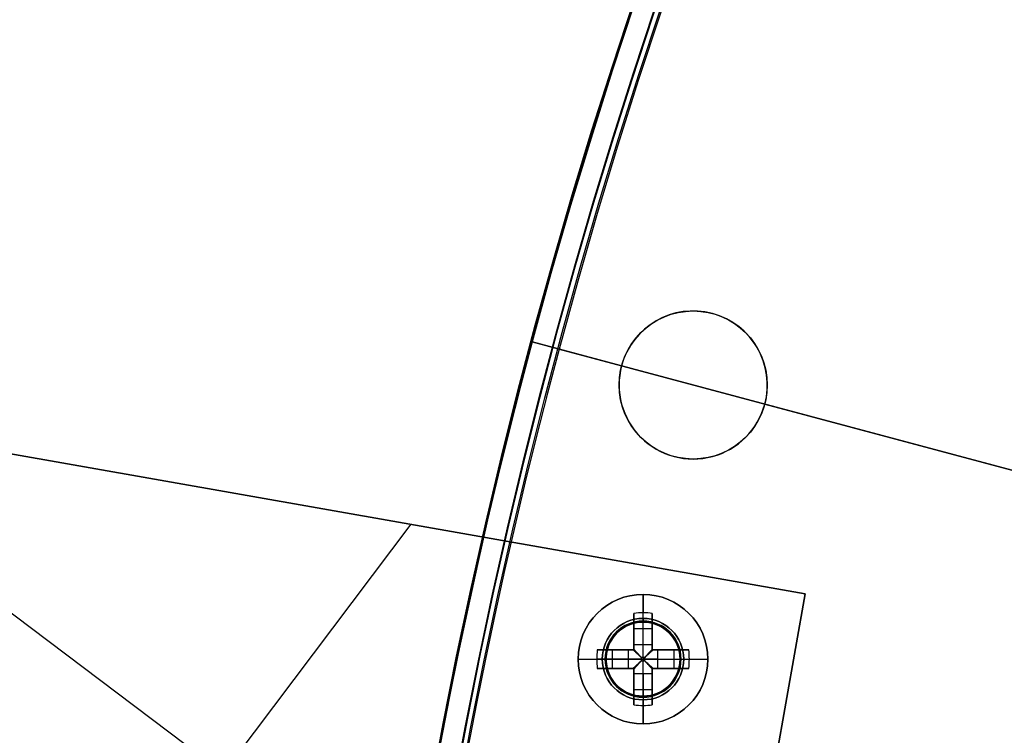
# Model space of a CAD drawing. Header units: millimetres. Extents: x -83 to 676, y -83 to 676.
# Tile 103 of 256: x -18 to 36, y 352 to 391. Entities that reach past the tile are written whole.
import ezdxf

# ---------------------------------------------------------------- set-up
doc = ezdxf.new("R2010")
doc.units = ezdxf.units.MM
doc.header["$MEASUREMENT"] = 0
doc.layers.add('IGES level 0', color=7, linetype='Continuous', true_color=0xff7878)

msp = doc.modelspace()

# ---------------------------------------------------------------- linework, layer by layer
at = {"layer": 'IGES level 0', "color": 254, "true_color": 0xcad1ee}
for p, q in [((19.832, 374.774), (19.832, 374.774, -1.2)), ((14.933, 371.946, -1.2), (14.933, 371.946)), ((14.933, 371.946), (14.933, 371.946, -1.2)), ((-32.775, 369.792, 47), (24.836, 359.633, 47)), ((24.836, 359.633, 48), (-32.775, 369.792, 48)), ((22.66, 369.875), (22.66, 369.875, -1.2)), ((22.66, 369.875, -1.2), (22.66, 369.875)), ((17.761, 367.047), (17.761, 367.047, -1.2)), ((-4.708, 364.843, 48), (-4.708, 364.843, 47)), ((24.836, 359.633, 48), (19.626, 330.089, 48)), ((19.626, 330.089, 47), (24.836, 359.633, 47)), ((24.836, 359.633, 47.5), (19.626, 330.089, 47.5)), ((24.836, 359.633, 47), (24.836, 359.633, 48)), ((24.836, 359.633, 47), (24.836, 359.633, 48)), ((16.607, 358.03, 47), (16.607, 358.03, 45.8)), ((14.492, 357.302, 48), (14.492, 357.302, 47)), ((14.492, 357.302, 47), (14.492, 357.302, 48)), ((17.293, 357.696, 48), (17.293, 357.696, 47)), ((14.157, 356.616, 45.8), (14.157, 356.616, 47)), ((14.157, 356.616, 47), (14.157, 356.616, 45.8)), ((18.021, 355.581, 47), (18.021, 355.581, 45.8)), ((18.021, 355.581, 45.8), (18.021, 355.581, 47)), ((17.686, 354.895, 47), (17.686, 354.895, 48)), ((17.686, 354.895, 48), (17.686, 354.895, 47)), ((14.885, 354.501, 48), (14.885, 354.501, 47)), ((15.571, 354.166, 47), (15.571, 354.166, 45.8))]:
    msp.add_line(p, q, dxfattribs=at)
at = {"layer": 'IGES level 0', "color": 153, "true_color": 0x5393cf}
for p, q in [((10.103, 373.24), (14.933, 371.946)), ((10.103, 373.24), (10.103, 373.24, -1.2)), ((14.933, 371.946, -1.2), (10.103, 373.24, -1.2)), ((10.103, 373.24, -1.2), (10.103, 373.24)), ((22.66, 369.875), (63.712, 358.875)), ((63.712, 358.875, -1.2), (22.66, 369.875, -1.2))]:
    msp.add_line(p, q, dxfattribs=at)
at = {"layer": 'IGES level 0', "color": 124, "true_color": 0x1aa180}
for p, q in [((11.552, 372.852, 47), (62.263, 359.264, 47)), ((11.552, 372.852, 47), (11.552, 372.852, 45.8)), ((62.263, 359.264, 45.8), (11.552, 372.852, 45.8)), ((11.552, 372.852, 45.8), (11.552, 372.852, 47))]:
    msp.add_line(p, q, dxfattribs=at)
at = {"layer": 'IGES level 0', "color": 11, "true_color": 0xff7887}
for p, q in [((10.688, 336.932, 48), (-32.792, 369.697, 48)), ((10.688, 336.932, 47), (-32.792, 369.697, 47)), ((24.836, 359.633, 48), (-32.775, 369.792, 48)), ((24.836, 359.633, 47), (-32.775, 369.792, 47)), ((3.557, 363.385, 48), (-16.706, 336.495, 48)), ((3.557, 363.385, 47), (-16.706, 336.495, 47)), ((19.626, 330.089, 48), (24.836, 359.633, 48)), ((19.626, 330.089, 47), (24.836, 359.633, 47))]:
    msp.add_line(p, q, dxfattribs=at)
at = {"layer": 'IGES level 0', "color": 1, "true_color": 0xff0808}
for p, q in [((16.089, 358.298, 48), (16.089, 359.598, 48)), ((15.589, 356.885, 48.463), (15.589, 358.573, 50.13)), ((15.589, 358.573, 50.13), (15.589, 356.885, 48.463)), ((16.089, 356.885, 48.463), (16.089, 358.598, 50.155)), ((16.589, 358.573, 50.13), (16.589, 356.885, 48.463)), ((16.589, 356.885, 48.463), (16.589, 358.573, 50.13)), ((15.589, 356.598, 49.699), (15.589, 358.136, 49.699)), ((16.089, 358.098, 47.8), (16.089, 358.098, 40)), ((16.089, 354.098, 40), (16.089, 358.098, 40)), ((16.089, 358.098, 40), (16.089, 358.098, 47.8)), ((16.589, 358.136, 49.699), (16.589, 356.598, 49.699)), ((15.589, 357.754, 49.322), (16.589, 357.754, 49.322)), ((15.589, 357.586, 49.155), (15.589, 357.586, 50.83)), ((16.589, 357.586, 49.155), (16.589, 357.586, 50.83)), ((15.589, 356.885, 48.463), (16.589, 356.885, 48.463)), ((15.589, 356.885, 48.463), (16.589, 356.885, 48.463)), ((13.614, 356.598, 50.13), (15.303, 356.598, 48.463)), ((15.303, 356.598, 48.463), (13.614, 356.598, 50.13)), ((14.051, 356.598, 49.699), (15.589, 356.598, 49.699)), ((14.433, 355.598, 49.322), (14.433, 356.598, 49.322)), ((14.602, 356.598, 49.155), (14.602, 356.598, 50.83)), ((15.303, 355.598, 48.463), (15.303, 356.598, 48.463)), ((15.303, 355.598, 48.463), (15.303, 356.598, 48.463)), ((15.589, 356.598, 51.128), (15.589, 356.598, 48.27)), ((15.589, 356.598, 48.27), (15.589, 356.598, 51.128)), ((16.187, 356.196, 48.18), (15.991, 356.196, 48.18)), ((15.991, 356.196, 48.18), (15.991, 356.001, 48.18)), ((15.991, 356.196, 48.18), (15.991, 356.001, 48.18)), ((16.187, 356.196, 48.18), (15.991, 356.196, 48.18)), ((16.089, 356.196, 48.18), (16.089, 356.001, 48.18)), ((16.187, 356.001, 48.18), (16.187, 356.196, 48.18)), ((16.187, 356.001, 48.18), (16.187, 356.196, 48.18)), ((16.589, 356.598, 51.128), (16.589, 356.598, 48.27)), ((16.589, 356.598, 49.699), (18.127, 356.598, 49.699)), ((16.589, 356.598, 48.27), (16.589, 356.598, 51.128)), ((16.875, 356.598, 48.463), (18.564, 356.598, 50.13)), ((16.875, 356.598, 48.463), (16.875, 355.598, 48.463)), ((18.564, 356.598, 50.13), (16.875, 356.598, 48.463)), ((16.875, 356.598, 48.463), (16.875, 355.598, 48.463)), ((17.576, 356.598, 49.155), (17.576, 356.598, 50.83)), ((17.745, 356.598, 49.322), (17.745, 355.598, 49.322)), ((12.589, 356.098, 48), (13.889, 356.098, 48)), ((15.303, 356.098, 48.463), (13.589, 356.098, 50.155)), ((14.089, 356.098, 47.8), (14.089, 356.098, 40)), ((14.089, 356.098, 40), (18.089, 356.098, 40)), ((15.991, 356.098, 48.18), (16.187, 356.098, 48.18)), ((15.991, 356.001, 48.18), (16.187, 356.001, 48.18)), ((15.991, 356.001, 48.18), (16.187, 356.001, 48.18)), ((16.875, 356.098, 48.463), (18.589, 356.098, 50.155)), ((18.089, 356.098, 47.8), (18.089, 356.098, 40)), ((18.289, 356.098, 48), (19.589, 356.098, 48)), ((15.303, 355.598, 48.463), (13.614, 355.598, 50.13)), ((13.614, 355.598, 50.13), (15.303, 355.598, 48.463)), ((15.589, 355.598, 49.699), (14.051, 355.598, 49.699)), ((14.602, 355.598, 49.155), (14.602, 355.598, 50.83)), ((15.589, 355.598, 51.128), (15.589, 355.598, 48.27)), ((15.589, 355.598, 48.27), (15.589, 355.598, 51.128)), ((15.589, 354.06, 49.699), (15.589, 355.598, 49.699)), ((15.589, 353.624, 50.13), (15.589, 355.312, 48.463)), ((16.589, 355.312, 48.463), (15.589, 355.312, 48.463)), ((15.589, 355.312, 48.463), (15.589, 353.624, 50.13)), ((16.589, 355.312, 48.463), (15.589, 355.312, 48.463)), ((16.089, 355.312, 48.463), (16.089, 353.598, 50.155)), ((16.589, 355.598, 51.128), (16.589, 355.598, 48.27)), ((16.589, 355.598, 49.699), (16.589, 354.06, 49.699)), ((16.589, 355.598, 48.27), (16.589, 355.598, 51.128)), ((18.127, 355.598, 49.699), (16.589, 355.598, 49.699)), ((16.589, 355.312, 48.463), (16.589, 353.624, 50.13)), ((16.589, 353.624, 50.13), (16.589, 355.312, 48.463)), ((18.564, 355.598, 50.13), (16.875, 355.598, 48.463)), ((16.875, 355.598, 48.463), (18.564, 355.598, 50.13)), ((17.576, 355.598, 49.155), (17.576, 355.598, 50.83)), ((15.589, 354.611, 49.155), (15.589, 354.611, 50.83)), ((16.589, 354.611, 49.155), (16.589, 354.611, 50.83)), ((16.589, 354.442, 49.322), (15.589, 354.442, 49.322)), ((16.089, 354.098, 40), (16.089, 354.098, 47.8)), ((16.089, 354.098, 47.8), (16.089, 354.098, 40)), ((16.089, 352.598, 48), (16.089, 353.898, 48))]:
    msp.add_line(p, q, dxfattribs=at)
at = {"layer": 'IGES level 0', "color": 153, "true_color": 0x5393cf}
for centre, radius in [((296.5, 296.5), 296.5), ((296.5, 296.5, -1.2), 296.5), ((18.796, 370.91), 4), ((18.796, 370.91, -1.2), 4)]:
    msp.add_circle(centre, radius, dxfattribs=at)
at = {"layer": 'IGES level 0'}
for centre, radius in [((296.5, 296.5, 47), 296.5), ((296.5, 296.5), 296.5), ((296.5, 296.5, 47), 295.3), ((296.5, 296.5), 295.3)]:
    msp.add_circle(centre, radius, dxfattribs=at)
at = {"layer": 'IGES level 0', "color": 124, "true_color": 0x1aa180}
for centre, radius in [((296.5, 296.5, 47), 295), ((296.5, 296.5, 45.8), 295), ((16.089, 356.098, 47), 2), ((16.089, 356.098, 45.8), 2)]:
    msp.add_circle(centre, radius, dxfattribs=at)
at = {"layer": 'IGES level 0', "color": 1, "true_color": 0xff0808}
for centre, radius in [((16.089, 356.098, 48), 3.5), ((16.089, 356.098, 48), 2.2), ((16.089, 356.098, 40), 2)]:
    msp.add_circle(centre, radius, dxfattribs=at)
at = {"layer": 'IGES level 0', "color": 11, "true_color": 0xff7887}
for centre in [(16.089, 356.098, 48), (16.089, 356.098, 47)]:
    msp.add_circle(centre, 2, dxfattribs=at)
at = {"layer": 'IGES level 0'}
for centre, radius in [((296.5, 296.5), 296.5), ((296.5, 296.5, 47), 296.5), ((296.5, 296.5, 23.5), 296.5), ((296.5, 296.5, 47), 295.3), ((296.5, 296.5), 295.3), ((296.5, 296.5, 23.5), 295.3)]:
    msp.add_arc(centre, radius, 45, 225, dxfattribs=at)
at = {"layer": 'IGES level 0', "color": 153, "true_color": 0x5393cf}
for centre, start, end in [((296.5, 296.5, -1.2), 345, 165), ((296.5, 296.5), 345, 165), ((296.5, 296.5, -0.6), 345, 165), ((296.5, 296.5, -1.2), 165, 345), ((296.5, 296.5), 165, 345), ((296.5, 296.5, -0.6), 165, 345)]:
    msp.add_arc(centre, 296.5, start, end, dxfattribs=at)
at = {"layer": 'IGES level 0', "color": 124, "true_color": 0x1aa180}
for centre, start, end in [((296.5, 296.5, 45.8), 345, 165), ((296.5, 296.5, 47), 345, 165), ((296.5, 296.5, 46.4), 345, 165), ((296.5, 296.5, 45.8), 165, 345), ((296.5, 296.5, 47), 165, 345), ((296.5, 296.5, 46.4), 165, 345)]:
    msp.add_arc(centre, 295, start, end, dxfattribs=at)
at = {"layer": 'IGES level 0', "color": 254, "true_color": 0xcad1ee}
for centre, radius, start, end in [((18.796, 370.91), 4, 345, 165), ((18.796, 370.91, -1.2), 4, 345, 165), ((18.796, 370.91, -0.6), 4, 345, 165), ((18.796, 370.91), 4, 165, 345), ((18.796, 370.91, -1.2), 4, 165, 345), ((18.796, 370.91, -0.6), 4, 165, 345), ((16.089, 356.098, 47), 2, 345, 165), ((16.089, 356.098, 45.8), 2, 345, 165), ((16.089, 356.098, 46.4), 2, 345, 165), ((16.089, 356.098, 48), 2, 323, 143), ((16.089, 356.098, 47), 2, 323, 143), ((16.089, 356.098, 47.5), 2, 323, 143), ((16.089, 356.098, 48), 2, 143, 323), ((16.089, 356.098, 47), 2, 143, 323), ((16.089, 356.098, 47.5), 2, 143, 323), ((16.089, 356.098, 47), 2, 165, 345), ((16.089, 356.098, 45.8), 2, 165, 345), ((16.089, 356.098, 46.4), 2, 165, 345)]:
    msp.add_arc(centre, radius, start, end, dxfattribs=at)
at = {"layer": 'IGES level 0', "color": 1, "true_color": 0xff0808}
for centre, radius, start, end in [((16.089, 356.098, 48), 3.5, 360, 180), ((16.089, 356.098, 48), 2.2, 90, 270), ((16.089, 356.098, 47.941), 2.059, 90, 270), ((16.089, 356.098, 40), 2, 90, 270), ((16.089, 356.098, 47.8), 2, 90, 270), ((16.089, 356.098, 43.9), 2, 90, 270), ((16.089, 356.098, 47.8), 2, 90, 270), ((16.089, 356.098, 48), 2.2, 270, 90), ((16.089, 356.098, 47.941), 2.059, 270, 90), ((16.089, 356.098, 47.8), 2, 270, 90), ((16.089, 356.098, 40), 2, 270, 90), ((16.089, 356.098, 47.8), 2, 270, 90), ((16.089, 356.098, 43.9), 2, 270, 90), ((16.089, 356.098, 48), 3.5, 180, 0)]:
    msp.add_arc(centre, radius, start, end, dxfattribs=at)
at = {"layer": 'IGES level 0', "color": 1, "true_color": 0xff0808, "extrusion": (1, 0, 0)}
for centre, radius, start, end in [((356.098, 47.686, 16.089), 3.514, 5.1275, 44.6488), ((356.098, 47.686, 16.589), 3.478, 44.6488, 81.7352), ((358.298, 47.8, 16.089), 0.2, 90, 180), ((356.196, 49.16, 15.589), 0.98, 296.5596, 314.6488), ((356.196, 49.16, 16.089), 0.98, 270, 314.6488), ((356.196, 49.16, 16.589), 0.98, 296.5596, 314.6488), ((356.001, 49.16, 16.089), 0.98, 225.3512, 270), ((356.098, 47.686, 15.589), 3.478, 98.2648, 135.3512), ((356.001, 49.16, 15.589), 0.98, 225.3512, 243.4404), ((356.001, 49.16, 15.589), 0.98, 225.3512, 243.4404), ((356.001, 49.16, 16.589), 0.98, 225.3512, 243.4404), ((353.898, 47.8, 16.089), 0.2, 0, 90), ((356.098, 47.686, 16.089), 3.514, 135.3512, 174.8725)]:
    msp.add_arc(centre, radius, start, end, dxfattribs=at)
at = {"layer": 'IGES level 0', "color": 1, "true_color": 0xff0808, "extrusion": (-9.0207e-15, -0.70276, 0.711427)}
msp.add_arc((16.089, 286.85, -216.326), 3.514, 81.8199, 98.1801, dxfattribs=at)
at = {"layer": 'IGES level 0', "color": 1, "true_color": 0xff0808, "extrusion": (1.24482e-14, -0.70276, 0.711427)}
msp.add_arc((16.089, 286.85, -216.326), 3.514, 81.8199, 98.1801, dxfattribs=at)
at = {"layer": 'IGES level 0', "color": 1, "true_color": 0xff0808, "extrusion": (1, 2.79819e-15, -6.92474e-15)}
msp.add_arc((356.098, 47.686, 15.589), 3.478, 44.6488, 81.7352, dxfattribs=at)
at = {"layer": 'IGES level 0', "color": 1, "true_color": 0xff0808, "extrusion": (1, -4.4365e-15, -8.77975e-15)}
msp.add_arc((356.098, 47.686, 15.589), 3.478, 44.6488, 81.7352, dxfattribs=at)
at = {"layer": 'IGES level 0', "color": 1, "true_color": 0xff0808, "extrusion": (1, 1.46061e-14, 1.46625e-14)}
msp.add_arc((356.098, 47.686, 16.589), 3.478, 44.6488, 81.7352, dxfattribs=at)
at = {"layer": 'IGES level 0', "color": 1, "true_color": 0xff0808, "extrusion": (1, -4.2885e-14, 4.2885e-14)}
msp.add_arc((358.298, 47.8, 16.089), 0.2, 90, 180, dxfattribs=at)
at = {"layer": 'IGES level 0', "color": 1, "true_color": 0xff0808, "extrusion": (1, -8.48709e-14, 1.18528e-13)}
msp.add_arc((356.196, 49.16, 15.589), 0.98, 296.5596, 314.6488, dxfattribs=at)
at = {"layer": 'IGES level 0', "color": 1, "true_color": 0xff0808, "extrusion": (1, 3.39484e-13, -4.74112e-13)}
msp.add_arc((356.196, 49.16, 16.589), 0.98, 296.5596, 314.6488, dxfattribs=at)
at = {"layer": 'IGES level 0', "color": 1, "true_color": 0xff0808, "extrusion": (0.70276, -4.06068e-15, 0.711427)}
msp.add_arc((356.098, 22.066, 45.232), 3.514, 81.8199, 98.1801, dxfattribs=at)
at = {"layer": 'IGES level 0', "color": 1, "true_color": 0xff0808, "extrusion": (0.70276, 1.88624e-14, 0.711427)}
msp.add_arc((356.098, 22.066, 45.232), 3.514, 81.8199, 90, dxfattribs=at)
at = {"layer": 'IGES level 0', "color": 1, "true_color": 0xff0808, "extrusion": (-1.41968e-13, 1, 2.80952e-13)}
msp.add_arc((-16.089, 47.686, 356.598), 3.478, 44.6488, 81.7352, dxfattribs=at)
at = {"layer": 'IGES level 0', "color": 1, "true_color": 0xff0808, "extrusion": (0, 1, 0)}
for centre, radius, start, end in [((-16.089, 47.686, 356.598), 3.478, 44.6488, 81.7352), ((-16.089, 47.686, 356.598), 3.478, 98.2648, 135.3512), ((-16.089, 47.686, 356.598), 3.478, 98.2648, 135.3512), ((-16.187, 49.16, 356.598), 0.98, 225.3512, 243.4404), ((-16.187, 49.16, 356.598), 0.98, 225.3512, 243.4404), ((-16.089, 47.686, 356.098), 3.514, 5.1275, 44.6488), ((-15.991, 49.16, 356.098), 0.98, 270, 314.6488), ((-16.187, 49.16, 356.098), 0.98, 225.3512, 270), ((-16.089, 47.686, 356.098), 3.514, 135.3512, 174.8725), ((-16.089, 47.686, 355.598), 3.478, 44.6488, 81.7352), ((-15.991, 49.16, 355.598), 0.98, 296.5596, 314.6488), ((-16.089, 47.686, 355.598), 3.478, 98.2648, 135.3512), ((-16.187, 49.16, 355.598), 0.98, 225.3512, 243.4404), ((-16.187, 49.16, 355.598), 0.98, 225.3512, 243.4404)]:
    msp.add_arc(centre, radius, start, end, dxfattribs=at)
at = {"layer": 'IGES level 0', "color": 1, "true_color": 0xff0808, "extrusion": (2.71587e-12, 1, 3.7929e-12)}
for centre in [(-15.991, 49.16, 356.598), (-15.991, 49.16, 355.598)]:
    msp.add_arc(centre, 0.98, 296.5596, 314.6488, dxfattribs=at)
at = {"layer": 'IGES level 0', "color": 1, "true_color": 0xff0808, "extrusion": (-5.43174e-12, 1, -7.5858e-12)}
msp.add_arc((-15.991, 49.16, 356.598), 0.98, 296.5596, 314.6488, dxfattribs=at)
at = {"layer": 'IGES level 0', "color": 1, "true_color": 0xff0808, "extrusion": (0.689371, -0.689371, -0.222565)}
msp.add_arc((263.176, -6.536, -245.659), 0.08, 257.4403, 282.5475, dxfattribs=at)
at = {"layer": 'IGES level 0', "color": 1, "true_color": 0xff0808, "extrusion": (0.702705, -0.702705, -0.111406)}
msp.add_arc((263.176, 21.148, -244.639), 0.08, 263.7148, 276.3569, dxfattribs=at)
at = {"layer": 'IGES level 0', "color": 1, "true_color": 0xff0808, "extrusion": (0.702705, 0.702705, 0.111406)}
msp.add_arc((240.423, 18.614, 267.251), 0.08, 263.6431, 276.2852, dxfattribs=at)
at = {"layer": 'IGES level 0', "color": 1, "true_color": 0xff0808, "extrusion": (0.689371, 0.689371, 0.222565)}
msp.add_arc((240.423, -11.6, 267.842), 0.08, 257.4525, 282.5597, dxfattribs=at)
at = {"layer": 'IGES level 0', "color": 1, "true_color": 0xff0808, "extrusion": (-0.70276, 1.90408e-14, 0.711427)}
msp.add_arc((-356.098, 44.958, 22.618), 3.514, 81.8199, 98.1801, dxfattribs=at)
at = {"layer": 'IGES level 0', "color": 1, "true_color": 0xff0808, "extrusion": (-0.70276, 3.04505e-14, 0.711427)}
msp.add_arc((-356.098, 44.958, 22.618), 3.514, 90, 98.1801, dxfattribs=at)
at = {"layer": 'IGES level 0', "color": 1, "true_color": 0xff0808, "extrusion": (-2.49185e-13, 1, 1.15606e-13)}
msp.add_arc((-16.089, 47.686, 356.098), 3.514, 5.1275, 44.6488, dxfattribs=at)
at = {"layer": 'IGES level 0', "color": 1, "true_color": 0xff0808, "extrusion": (0.70276, 1.94877e-14, 0.711427)}
msp.add_arc((356.098, 22.066, 45.232), 3.514, 90, 98.1801, dxfattribs=at)
at = {"layer": 'IGES level 0', "color": 1, "true_color": 0xff0808, "extrusion": (2.1883e-10, 1, 2.8762e-11)}
msp.add_arc((-13.889, 47.8, 356.098), 0.2, 90, 180, dxfattribs=at)
at = {"layer": 'IGES level 0', "color": 1, "true_color": 0xff0808, "extrusion": (0.689371, 0.689371, -0.222565)}
msp.add_arc((240.423, 105.548, 245.309), 0.08, 257.4403, 282.5475, dxfattribs=at)
at = {"layer": 'IGES level 0', "color": 1, "true_color": 0xff0808, "extrusion": (0.702705, 0.702705, -0.111406)}
msp.add_arc((240.423, 77.252, 255.825), 0.08, 263.7148, 276.3569, dxfattribs=at)
at = {"layer": 'IGES level 0', "color": 1, "true_color": 0xff0808, "extrusion": (0.702705, -0.702705, 0.111406)}
msp.add_arc((263.176, 74.717, -233.213), 0.08, 263.6431, 276.2852, dxfattribs=at)
at = {"layer": 'IGES level 0', "color": 1, "true_color": 0xff0808, "extrusion": (0.689371, -0.689371, 0.222565)}
msp.add_arc((263.176, 100.484, -223.126), 0.08, 257.4525, 282.5597, dxfattribs=at)
at = {"layer": 'IGES level 0', "color": 1, "true_color": 0xff0808, "extrusion": (2.18833e-10, 1, -2.87618e-11)}
msp.add_arc((-18.289, 47.8, 356.098), 0.2, 360, 90, dxfattribs=at)
at = {"layer": 'IGES level 0', "color": 1, "true_color": 0xff0808, "extrusion": (-0.70276, 2.19195e-14, 0.711427)}
msp.add_arc((-356.098, 44.958, 22.618), 3.514, 81.8199, 90, dxfattribs=at)
at = {"layer": 'IGES level 0', "color": 1, "true_color": 0xff0808, "extrusion": (-2.49185e-13, 1, -1.15606e-13)}
msp.add_arc((-16.089, 47.686, 356.098), 3.514, 135.3512, 174.8725, dxfattribs=at)
at = {"layer": 'IGES level 0', "color": 1, "true_color": 0xff0808, "extrusion": (1.41968e-13, 1, -2.80952e-13)}
msp.add_arc((-16.089, 47.686, 355.598), 3.478, 44.6488, 81.7352, dxfattribs=at)
at = {"layer": 'IGES level 0', "color": 1, "true_color": 0xff0808, "extrusion": (1, 1.01696e-14, -5.88276e-15)}
msp.add_arc((356.098, 47.686, 15.589), 3.478, 98.2648, 135.3512, dxfattribs=at)
at = {"layer": 'IGES level 0', "color": 1, "true_color": 0xff0808, "extrusion": (1, 5.73308e-15, 2.89699e-15)}
msp.add_arc((356.098, 47.686, 16.589), 3.478, 98.2648, 135.3512, dxfattribs=at)
at = {"layer": 'IGES level 0', "color": 1, "true_color": 0xff0808, "extrusion": (1, -8.87301e-15, 1.75595e-14)}
msp.add_arc((356.098, 47.686, 16.589), 3.478, 98.2648, 135.3512, dxfattribs=at)
at = {"layer": 'IGES level 0', "color": 1, "true_color": 0xff0808, "extrusion": (1.41968e-13, 1, 2.80952e-13)}
msp.add_arc((-16.089, 47.686, 355.598), 3.478, 98.2648, 135.3512, dxfattribs=at)
at = {"layer": 'IGES level 0', "color": 1, "true_color": 0xff0808, "extrusion": (1, 1.69742e-13, 2.37056e-13)}
msp.add_arc((356.001, 49.16, 16.589), 0.98, 225.3512, 243.4404, dxfattribs=at)
at = {"layer": 'IGES level 0', "color": 1, "true_color": 0xff0808, "extrusion": (1, -4.2885e-14, -4.2885e-14)}
msp.add_arc((353.898, 47.8, 16.089), 0.2, 360, 90, dxfattribs=at)
at = {"layer": 'IGES level 0', "color": 1, "true_color": 0xff0808, "extrusion": (-1.24501e-14, 0.70276, 0.711427)}
msp.add_arc((-16.089, -219.826, 284.177), 3.514, 81.8199, 98.1801, dxfattribs=at)
at = {"layer": 'IGES level 0', "color": 1, "true_color": 0xff0808, "extrusion": (4.8968e-14, 0.70276, 0.711427)}
msp.add_arc((-16.089, -219.826, 284.177), 3.514, 81.8199, 98.1801, dxfattribs=at)
at = {"layer": 'IGES level 0', "color": 1, "true_color": 0xff0808}
for points in [[(15.553, 356.598, 48.283), (15.565, 356.598, 48.277), (15.577, 356.598, 48.273), (15.589, 356.598, 48.27)], [(15.589, 356.598, 48.27), (15.589, 356.611, 48.273), (15.589, 356.622, 48.277), (15.589, 356.634, 48.283)], [(16.589, 356.634, 48.283), (16.589, 356.622, 48.277), (16.589, 356.611, 48.273), (16.589, 356.598, 48.27)], [(16.589, 356.598, 48.27), (16.601, 356.598, 48.273), (16.613, 356.598, 48.277), (16.625, 356.598, 48.283)], [(15.589, 355.598, 48.27), (15.577, 355.598, 48.273), (15.565, 355.598, 48.277), (15.553, 355.598, 48.283)], [(15.589, 355.563, 48.283), (15.589, 355.574, 48.277), (15.589, 355.586, 48.273), (15.589, 355.598, 48.27)], [(16.589, 355.598, 48.27), (16.589, 355.586, 48.273), (16.589, 355.574, 48.277), (16.589, 355.563, 48.283)], [(16.625, 355.598, 48.283), (16.613, 355.598, 48.277), (16.601, 355.598, 48.273), (16.589, 355.598, 48.27)]]:
    msp.add_open_spline(points, degree=3, dxfattribs=at)
for points, knots in [([(15.589, 356.598, 48.27), (15.582, 356.598, 48.272), (15.575, 356.598, 48.274), (15.563, 356.598, 48.279), (15.558, 356.598, 48.281), (15.553, 356.598, 48.283)], [0, 0, 0, 0, 0.00002195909, 0.00002195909, 0.0000380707, 0.0000380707, 0.0000380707, 0.0000380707]), ([(15.553, 356.598, 48.283), (15.598, 356.557, 48.261), (15.644, 356.515, 48.242), (15.739, 356.428, 48.212), (15.788, 356.382, 48.2), (15.889, 356.29, 48.184), (15.94, 356.243, 48.18), (15.991, 356.196, 48.18)], [0, 0, 0, 0, 0.320257, 0.320257, 0.655825, 0.655825, 1, 1, 1, 1]), ([(15.553, 356.598, 48.283), (15.569, 356.584, 48.275), (15.586, 356.568, 48.268), (15.62, 356.537, 48.253), (15.637, 356.521, 48.246), (15.672, 356.489, 48.233), (15.69, 356.473, 48.227), (15.724, 356.441, 48.217), (15.74, 356.427, 48.212), (15.774, 356.396, 48.204), (15.791, 356.38, 48.2), (15.828, 356.346, 48.193), (15.846, 356.329, 48.191), (15.885, 356.294, 48.186), (15.905, 356.276, 48.183), (15.945, 356.239, 48.181), (15.965, 356.22, 48.18), (15.988, 356.199, 48.18), (15.99, 356.198, 48.18), (15.991, 356.196, 48.18)], [0, 0, 0, 0, 0.129053, 0.129053, 0.256755, 0.256755, 0.38469, 0.38469, 0.5, 0.5, 0.626455, 0.626455, 0.749753, 0.749753, 0.874877, 0.874877, 0.989347, 0.989347, 1, 1, 1, 1]), ([(15.587, 356.598, 48.271), (15.623, 356.559, 48.253), (15.683, 356.494, 48.228), (15.744, 356.427, 48.211), (15.768, 356.401, 48.206)], [0.0440598, 0.0440598, 0.0440598, 0.0440598, 0.3202573, 0.497, 0.497, 0.497, 0.497]), ([(15.991, 356.196, 48.18), (15.973, 356.216, 48.18), (15.955, 356.235, 48.18), (15.921, 356.273, 48.183), (15.904, 356.292, 48.184), (15.871, 356.327, 48.189), (15.855, 356.345, 48.191), (15.824, 356.378, 48.197), (15.809, 356.395, 48.2), (15.786, 356.419, 48.206), (15.779, 356.427, 48.208), (15.757, 356.452, 48.214), (15.741, 356.468, 48.218), (15.711, 356.502, 48.229), (15.696, 356.518, 48.234), (15.666, 356.551, 48.246), (15.651, 356.567, 48.253), (15.622, 356.598, 48.266), (15.607, 356.614, 48.273), (15.592, 356.631, 48.282), (15.591, 356.632, 48.282), (15.589, 356.634, 48.283)], [0, 0, 0, 0, 0.101614, 0.101614, 0.209673, 0.209673, 0.321553, 0.321553, 0.439036, 0.439036, 0.5, 0.5, 0.625, 0.625, 0.744934, 0.744934, 0.864797, 0.864797, 0.986554, 0.986554, 1, 1, 1, 1]), ([(15.589, 356.634, 48.283), (15.589, 356.627, 48.28), (15.589, 356.62, 48.277), (15.589, 356.608, 48.273), (15.589, 356.603, 48.271), (15.589, 356.598, 48.27)], [0, 0, 0, 0, 0.00002297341, 0.00002297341, 0.0000380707, 0.0000380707, 0.0000380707, 0.0000380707]), ([(16.589, 356.634, 48.283), (16.574, 356.618, 48.275), (16.559, 356.602, 48.268), (16.528, 356.568, 48.253), (16.512, 356.55, 48.246), (16.48, 356.515, 48.233), (16.463, 356.497, 48.227), (16.432, 356.463, 48.217), (16.417, 356.447, 48.212), (16.387, 356.414, 48.204), (16.37, 356.396, 48.2), (16.337, 356.36, 48.193), (16.32, 356.341, 48.191), (16.285, 356.303, 48.186), (16.266, 356.283, 48.183), (16.23, 356.243, 48.181), (16.211, 356.223, 48.18), (16.19, 356.2, 48.18), (16.188, 356.198, 48.18), (16.187, 356.196, 48.18)], [0, 0, 0, 0, 0.1290525, 0.1290525, 0.2567545, 0.2567545, 0.3846897, 0.3846897, 0.5, 0.5, 0.6264552, 0.6264552, 0.7497533, 0.7497533, 0.8748767, 0.8748767, 0.9893473, 0.9893473, 1, 1, 1, 1]), ([(16.589, 356.634, 48.283), (16.548, 356.589, 48.261), (16.506, 356.543, 48.242), (16.418, 356.448, 48.212), (16.373, 356.399, 48.2), (16.281, 356.298, 48.184), (16.234, 356.247, 48.18), (16.187, 356.196, 48.18)], [0, 0, 0, 0, 0.320257, 0.320257, 0.655825, 0.655825, 1, 1, 1, 1]), ([(16.187, 356.196, 48.18), (16.207, 356.214, 48.18), (16.226, 356.232, 48.18), (16.264, 356.267, 48.183), (16.282, 356.284, 48.184), (16.318, 356.316, 48.189), (16.335, 356.332, 48.191), (16.369, 356.363, 48.197), (16.386, 356.379, 48.2), (16.41, 356.401, 48.206), (16.418, 356.408, 48.208), (16.442, 356.431, 48.214), (16.459, 356.446, 48.218), (16.492, 356.477, 48.229), (16.509, 356.492, 48.234), (16.541, 356.522, 48.246), (16.557, 356.536, 48.253), (16.589, 356.566, 48.266), (16.605, 356.58, 48.273), (16.622, 356.595, 48.282), (16.623, 356.597, 48.282), (16.625, 356.598, 48.283)], [0, 0, 0, 0, 0.101614, 0.101614, 0.209673, 0.209673, 0.321553, 0.321553, 0.439036, 0.439036, 0.5, 0.5, 0.625, 0.625, 0.744934, 0.744934, 0.864797, 0.864797, 0.986554, 0.986554, 1, 1, 1, 1]), ([(16.589, 356.6, 48.271), (16.55, 356.564, 48.253), (16.485, 356.504, 48.228), (16.418, 356.443, 48.211), (16.392, 356.42, 48.206)], [0.0440597, 0.0440597, 0.0440597, 0.0440597, 0.3202573, 0.497, 0.497, 0.497, 0.497]), ([(16.589, 356.598, 48.27), (16.589, 356.605, 48.272), (16.589, 356.612, 48.274), (16.589, 356.624, 48.279), (16.589, 356.629, 48.281), (16.589, 356.634, 48.283)], [0, 0, 0, 0, 0.00002195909, 0.00002195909, 0.0000380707, 0.0000380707, 0.0000380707, 0.0000380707]), ([(16.625, 356.598, 48.283), (16.618, 356.598, 48.28), (16.611, 356.598, 48.277), (16.599, 356.598, 48.273), (16.594, 356.598, 48.271), (16.589, 356.598, 48.27)], [0, 0, 0, 0, 0.00002297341, 0.00002297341, 0.0000380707, 0.0000380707, 0.0000380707, 0.0000380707]), ([(15.991, 356.001, 48.18), (15.971, 355.982, 48.18), (15.952, 355.964, 48.18), (15.914, 355.93, 48.183), (15.896, 355.913, 48.184), (15.86, 355.88, 48.189), (15.843, 355.864, 48.191), (15.809, 355.833, 48.197), (15.792, 355.818, 48.2), (15.768, 355.796, 48.206), (15.76, 355.788, 48.208), (15.736, 355.766, 48.214), (15.719, 355.75, 48.218), (15.686, 355.72, 48.229), (15.669, 355.705, 48.234), (15.637, 355.675, 48.246), (15.621, 355.66, 48.253), (15.589, 355.631, 48.266), (15.573, 355.617, 48.273), (15.557, 355.601, 48.282), (15.555, 355.6, 48.282), (15.553, 355.598, 48.283)], [0, 0, 0, 0, 0.101614, 0.101614, 0.209673, 0.209673, 0.321553, 0.321553, 0.439036, 0.439036, 0.5, 0.5, 0.625, 0.625, 0.744934, 0.744934, 0.864797, 0.864797, 0.986554, 0.986554, 1, 1, 1, 1]), ([(15.589, 355.563, 48.283), (15.604, 355.578, 48.275), (15.619, 355.595, 48.268), (15.65, 355.629, 48.253), (15.666, 355.646, 48.246), (15.698, 355.682, 48.233), (15.715, 355.699, 48.227), (15.746, 355.733, 48.217), (15.761, 355.749, 48.212), (15.791, 355.783, 48.204), (15.808, 355.801, 48.2), (15.841, 355.837, 48.193), (15.858, 355.855, 48.191), (15.893, 355.894, 48.186), (15.912, 355.914, 48.183), (15.949, 355.954, 48.181), (15.967, 355.974, 48.18), (15.988, 355.997, 48.18), (15.99, 355.999, 48.18), (15.991, 356.001, 48.18)], [0, 0, 0, 0, 0.1290525, 0.1290525, 0.2567545, 0.2567545, 0.3846897, 0.3846897, 0.5, 0.5, 0.6264552, 0.6264552, 0.7497533, 0.7497533, 0.8748767, 0.8748767, 0.9893473, 0.9893473, 1, 1, 1, 1]), ([(15.589, 355.563, 48.283), (15.63, 355.607, 48.261), (15.672, 355.653, 48.242), (15.76, 355.748, 48.212), (15.805, 355.798, 48.2), (15.897, 355.898, 48.184), (15.944, 355.949, 48.18), (15.991, 356.001, 48.18)], [0, 0, 0, 0, 0.320257, 0.320257, 0.655825, 0.655825, 1, 1, 1, 1]), ([(15.589, 355.596, 48.271), (15.628, 355.632, 48.253), (15.694, 355.692, 48.228), (15.76, 355.753, 48.211), (15.786, 355.777, 48.206)], [0.0440597, 0.0440597, 0.0440597, 0.0440597, 0.3202573, 0.497, 0.497, 0.497, 0.497]), ([(16.625, 355.598, 48.283), (16.609, 355.613, 48.275), (16.592, 355.628, 48.268), (16.558, 355.659, 48.253), (16.541, 355.675, 48.246), (16.506, 355.708, 48.233), (16.488, 355.724, 48.227), (16.454, 355.755, 48.217), (16.438, 355.77, 48.212), (16.404, 355.801, 48.204), (16.387, 355.817, 48.2), (16.35, 355.85, 48.193), (16.332, 355.867, 48.191), (16.294, 355.902, 48.186), (16.273, 355.921, 48.183), (16.233, 355.958, 48.181), (16.213, 355.976, 48.18), (16.191, 355.997, 48.18), (16.189, 355.999, 48.18), (16.187, 356.001, 48.18)], [0, 0, 0, 0, 0.1290525, 0.1290525, 0.2567545, 0.2567545, 0.3846897, 0.3846897, 0.5, 0.5, 0.6264552, 0.6264552, 0.7497533, 0.7497533, 0.8748767, 0.8748767, 0.9893473, 0.9893473, 1, 1, 1, 1]), ([(16.187, 356.001, 48.18), (16.205, 355.98, 48.18), (16.223, 355.961, 48.18), (16.258, 355.923, 48.183), (16.274, 355.905, 48.184), (16.307, 355.869, 48.189), (16.323, 355.852, 48.191), (16.354, 355.818, 48.197), (16.369, 355.802, 48.2), (16.392, 355.777, 48.206), (16.399, 355.769, 48.208), (16.422, 355.745, 48.214), (16.437, 355.728, 48.218), (16.468, 355.695, 48.229), (16.483, 355.679, 48.234), (16.512, 355.646, 48.246), (16.527, 355.63, 48.253), (16.556, 355.598, 48.266), (16.571, 355.582, 48.273), (16.586, 355.566, 48.282), (16.588, 355.564, 48.282), (16.589, 355.563, 48.283)], [0, 0, 0, 0, 0.101614, 0.101614, 0.209673, 0.209673, 0.321553, 0.321553, 0.439036, 0.439036, 0.5, 0.5, 0.625, 0.625, 0.744934, 0.744934, 0.864797, 0.864797, 0.986554, 0.986554, 1, 1, 1, 1]), ([(16.625, 355.598, 48.283), (16.58, 355.639, 48.261), (16.534, 355.682, 48.242), (16.439, 355.769, 48.212), (16.39, 355.814, 48.2), (16.289, 355.906, 48.184), (16.238, 355.953, 48.18), (16.187, 356.001, 48.18)], [0, 0, 0, 0, 0.320257, 0.320257, 0.655825, 0.655825, 1, 1, 1, 1]), ([(16.591, 355.598, 48.271), (16.555, 355.637, 48.253), (16.495, 355.703, 48.228), (16.434, 355.769, 48.211), (16.41, 355.795, 48.206)], [0.0440597, 0.0440597, 0.0440597, 0.0440597, 0.3202573, 0.497, 0.497, 0.497, 0.497]), ([(15.553, 355.598, 48.283), (15.56, 355.598, 48.28), (15.567, 355.598, 48.277), (15.579, 355.598, 48.273), (15.584, 355.598, 48.271), (15.589, 355.598, 48.27)], [0, 0, 0, 0, 0.00002297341, 0.00002297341, 0.0000380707, 0.0000380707, 0.0000380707, 0.0000380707]), ([(15.589, 355.598, 48.27), (15.589, 355.591, 48.272), (15.589, 355.584, 48.274), (15.589, 355.572, 48.279), (15.589, 355.567, 48.281), (15.589, 355.563, 48.283)], [0, 0, 0, 0, 0.00002195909, 0.00002195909, 0.0000380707, 0.0000380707, 0.0000380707, 0.0000380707]), ([(16.589, 355.563, 48.283), (16.589, 355.569, 48.28), (16.589, 355.576, 48.277), (16.589, 355.588, 48.273), (16.589, 355.593, 48.271), (16.589, 355.598, 48.27)], [0, 0, 0, 0, 0.00002297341, 0.00002297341, 0.0000380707, 0.0000380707, 0.0000380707, 0.0000380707]), ([(16.589, 355.598, 48.27), (16.596, 355.598, 48.272), (16.603, 355.598, 48.274), (16.615, 355.598, 48.279), (16.62, 355.598, 48.281), (16.625, 355.598, 48.283)], [0, 0, 0, 0, 0.00002195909, 0.00002195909, 0.0000380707, 0.0000380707, 0.0000380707, 0.0000380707])]:
    msp.add_open_spline(points, degree=3, knots=knots, dxfattribs=at)
for points, weights in [([(15.991, 356.196, 48.18), (15.779, 356.427, 48.18), (15.589, 356.634, 48.283)], [1, 0.972991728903, 1]), ([(16.187, 356.196, 48.18), (16.418, 356.408, 48.18), (16.625, 356.598, 48.283)], [1, 0.972991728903, 1]), ([(15.991, 356.001, 48.18), (15.76, 355.788, 48.18), (15.553, 355.598, 48.283)], [1, 0.972991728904, 1]), ([(16.187, 356.001, 48.18), (16.399, 355.769, 48.18), (16.589, 355.563, 48.283)], [1, 0.972991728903, 1])]:
    msp.add_rational_spline(points, weights, degree=2, dxfattribs=at)

doc.saveas('drawing.dxf')
